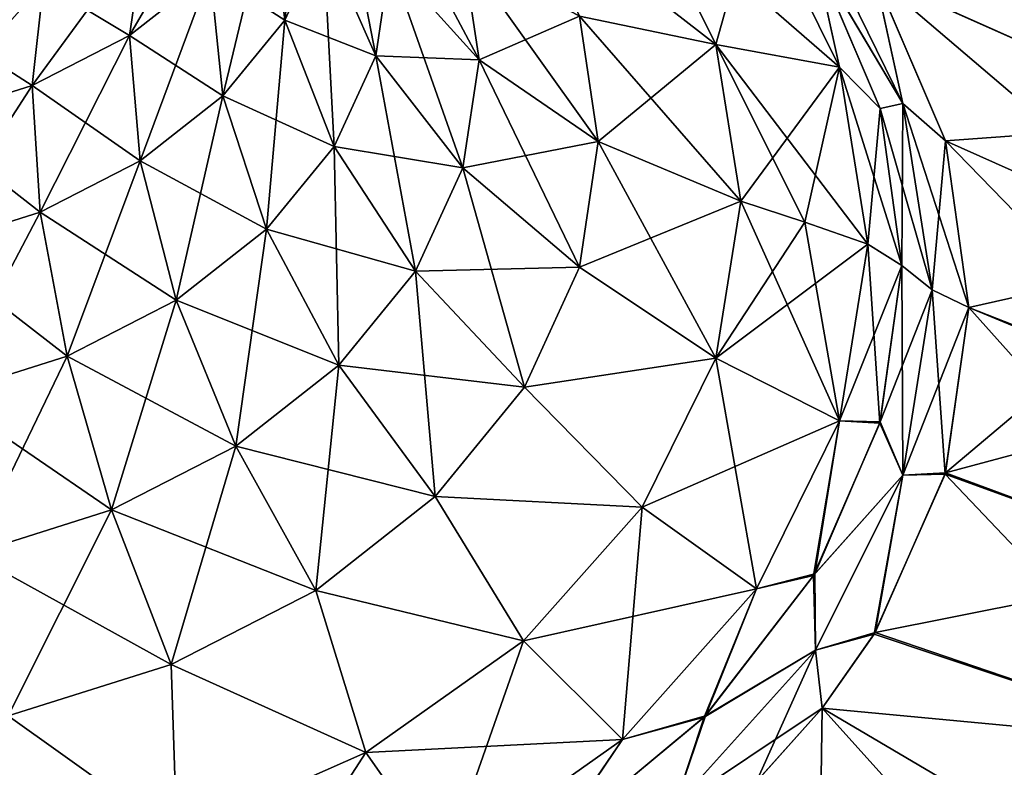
# Model space of a CAD drawing. Header units: millimetres. Extents: x -139 to 139, y -32 to 1264.
# Tile 121 of 256: x 127.12 to 132.48, y 7.23 to 11.29. Entities that reach past the tile are written whole.
import ezdxf

# ---------------------------------------------------------------- set-up
doc = ezdxf.new("R2010")
doc.units = ezdxf.units.MM
doc.header["$LTSCALE"] = 26.699852
for name, color, linetype in [('100', 7, 'CONTINUOUS'), ('115', 7, 'CONTINUOUS'), ('116', 7, 'CONTINUOUS'), ('117', 7, 'CONTINUOUS'), ('118', 7, 'CONTINUOUS'), ('60', 7, 'CONTINUOUS'), ('63', 7, 'CONTINUOUS'), ('77', 7, 'CONTINUOUS'), ('78', 7, 'CONTINUOUS'), ('82', 7, 'CONTINUOUS'), ('83', 7, 'CONTINUOUS'), ('84', 7, 'CONTINUOUS'), ('88', 7, 'CONTINUOUS'), ('89', 7, 'CONTINUOUS'), ('90', 7, 'CONTINUOUS'), ('94', 7, 'CONTINUOUS'), ('95', 7, 'CONTINUOUS'), ('96', 7, 'CONTINUOUS')]:
    doc.layers.add(name, color=color, linetype=linetype)

msp = doc.modelspace()

# ---------------------------------------------------------------- linework, layer by layer
at = {"layer": '100', "color": 7, "linetype": 'CONTINUOUS', "true_color": 0xa2afbf}
for points in [[(130.9091, 11.1566, 9.451), (130.5083, 11.9667, 8.6409), (129.8675, 11.9643, 9.293), (130.9091, 11.1566, 9.451)], [(130.9091, 11.1566, 9.451), (129.8675, 11.9643, 9.293), (130.1675, 11.3114, 9.9459), (130.9091, 11.1566, 9.451)], [(129.1363, 11.6115, 11.6115), (129.6207, 11.0728, 11.0728), (129.5333, 11.6602, 10.4854), (129.1363, 11.6115, 11.6115)], [(129.5333, 11.6602, 10.4854), (129.6207, 11.0728, 11.0728), (130.1675, 11.3114, 9.9459), (129.5333, 11.6602, 10.4854)], [(129.6207, 11.0728, 11.0728), (130.269, 10.6287, 10.6287), (130.1675, 11.3114, 9.9459), (129.6207, 11.0728, 11.0728)], [(130.269, 10.6287, 10.6287), (130.9091, 11.1566, 9.451), (130.1675, 11.3114, 9.9459), (130.269, 10.6287, 10.6287)], [(130.269, 10.6287, 10.6287), (131.045, 10.3038, 10.3038), (130.9091, 11.1566, 9.451), (130.269, 10.6287, 10.6287)]]:
    msp.add_3dface(points, dxfattribs=at)
at = {"layer": '115', "color": 7, "linetype": 'CONTINUOUS', "true_color": 0xa2afbf}
for points in [[(131.8003, 9.0976, -10.8162), (131.9203, 9.9552, -9.9552), (131.9253, 8.8146, -10.8362), (131.8003, 9.0976, -10.8162)], [(131.9253, 8.8146, -10.8362), (131.9203, 9.9552, -9.9552), (132.0861, 9.8224, -9.8224), (131.9253, 8.8146, -10.8362)], [(132.0861, 9.8224, -9.8224), (132.1563, 8.8208, -10.6398), (131.9253, 8.8146, -10.8362), (132.0861, 9.8224, -9.8224)], [(132.2852, 9.7258, -9.7258), (132.1563, 8.8208, -10.6398), (132.0861, 9.8224, -9.8224), (132.2852, 9.7258, -9.7258)], [(131.4404, 8.2687, -11.6546), (131.8003, 9.0976, -10.8162), (131.9253, 8.8146, -10.8362), (131.4404, 8.2687, -11.6546)], [(131.4404, 8.2687, -11.6546), (131.9253, 8.8146, -10.8362), (131.4502, 7.8624, -11.8056), (131.4404, 8.2687, -11.6546)], [(131.9253, 8.8146, -10.8362), (131.769, 7.9498, -11.5364), (131.4502, 7.8624, -11.8056), (131.9253, 8.8146, -10.8362)], [(132.1563, 8.8208, -10.6398), (131.769, 7.9498, -11.5364), (131.9253, 8.8146, -10.8362), (132.1563, 8.8208, -10.6398)], [(130.8458, 7.499, -12.4388), (131.4404, 8.2687, -11.6546), (131.4502, 7.8624, -11.8056), (130.8458, 7.499, -12.4388)], [(131.769, 7.9498, -11.5364), (131.4871, 7.5473, -11.9565), (131.4502, 7.8624, -11.8056), (131.769, 7.9498, -11.5364)], [(131.4502, 7.8624, -11.8056), (131.1305, 7.1498, -12.3753), (130.6833, 7.0116, -12.6815), (131.4502, 7.8624, -11.8056)], [(130.8458, 7.499, -12.4388), (131.4502, 7.8624, -11.8056), (130.6833, 7.0116, -12.6815), (130.8458, 7.499, -12.4388)], [(131.4871, 7.5473, -11.9565), (131.1305, 7.1498, -12.3753), (131.4502, 7.8624, -11.8056), (131.4871, 7.5473, -11.9565)], [(130.0128, 6.8087, -13.1465), (130.8458, 7.499, -12.4388), (130.6833, 7.0116, -12.6815), (130.0128, 6.8087, -13.1465)]]:
    msp.add_3dface(points, dxfattribs=at)
at = {"layer": '116', "color": 7, "linetype": 'CONTINUOUS', "true_color": 0xa2afbf}
for points in [[(131.4474, 11.6426, -8.2806), (131.4503, 11.8056, -7.8625), (131.9253, 10.8362, -8.8147), (131.4474, 11.6426, -8.2806)], [(131.4503, 11.8056, -7.8625), (131.776, 11.5242, -7.9616), (131.9253, 10.8362, -8.8147), (131.4503, 11.8056, -7.8625)], [(131.8024, 10.8084, -9.1054), (131.4474, 11.6426, -8.2806), (131.9253, 10.8362, -8.8147), (131.8024, 10.8084, -9.1054)], [(131.776, 11.5242, -7.9616), (132.1585, 10.6322, -8.8282), (131.9253, 10.8362, -8.8147), (131.776, 11.5242, -7.9616)], [(132.0861, 9.8224, -9.8224), (131.8024, 10.8084, -9.1054), (131.9253, 10.8362, -8.8147), (132.0861, 9.8224, -9.8224)], [(132.1585, 10.6322, -8.8282), (132.2852, 9.7258, -9.7258), (131.9253, 10.8362, -8.8147), (132.1585, 10.6322, -8.8282)], [(132.2852, 9.7258, -9.7258), (132.0861, 9.8224, -9.8224), (131.9253, 10.8362, -8.8147), (132.2852, 9.7258, -9.7258)], [(131.9203, 9.9552, -9.9552), (131.8024, 10.8084, -9.1054), (132.0861, 9.8224, -9.8224), (131.9203, 9.9552, -9.9552)]]:
    msp.add_3dface(points, dxfattribs=at)
at = {"layer": '117', "color": 7, "linetype": 'CONTINUOUS', "true_color": 0xa2afbf}
for points in [[(131.4467, 11.6438, 8.2794), (131.9253, 10.8362, 8.8147), (131.4503, 11.8056, 7.8625), (131.4467, 11.6438, 8.2794)], [(131.9253, 10.8362, 8.8147), (131.7752, 11.5256, 7.9602), (131.4503, 11.8056, 7.8625), (131.9253, 10.8362, 8.8147)], [(131.4467, 11.6438, 8.2794), (131.8022, 10.8092, 9.1045), (131.9253, 10.8362, 8.8147), (131.4467, 11.6438, 8.2794)], [(132.1581, 10.6335, 8.827), (131.7752, 11.5256, 7.9602), (131.9253, 10.8362, 8.8147), (132.1581, 10.6335, 8.827)], [(131.8022, 10.8092, 9.1045), (131.9203, 9.9552, 9.9552), (131.9253, 10.8362, 8.8147), (131.8022, 10.8092, 9.1045)], [(131.9253, 10.8362, 8.8147), (131.9203, 9.9552, 9.9552), (132.0861, 9.8224, 9.8224), (131.9253, 10.8362, 8.8147)], [(132.0861, 9.8224, 9.8224), (132.1581, 10.6335, 8.827), (131.9253, 10.8362, 8.8147), (132.0861, 9.8224, 9.8224)], [(132.2852, 9.7258, 9.7258), (132.1581, 10.6335, 8.827), (132.0861, 9.8224, 9.8224), (132.2852, 9.7258, 9.7258)]]:
    msp.add_3dface(points, dxfattribs=at)
at = {"layer": '118', "color": 7, "linetype": 'CONTINUOUS', "true_color": 0xa2afbf}
for points in [[(131.9203, 9.9552, 9.9552), (131.8021, 9.1043, 10.8095), (132.0861, 9.8224, 9.8224), (131.9203, 9.9552, 9.9552)], [(132.0861, 9.8224, 9.8224), (131.8021, 9.1043, 10.8095), (131.9253, 8.8147, 10.8362), (132.0861, 9.8224, 9.8224)], [(132.2852, 9.7258, 9.7258), (132.0861, 9.8224, 9.8224), (131.9253, 8.8147, 10.8362), (132.2852, 9.7258, 9.7258)], [(132.1581, 8.8269, 10.6336), (132.2852, 9.7258, 9.7258), (131.9253, 8.8147, 10.8362), (132.1581, 8.8269, 10.6336)], [(131.8021, 9.1043, 10.8095), (131.4463, 8.2787, 11.6445), (131.9253, 8.8147, 10.8362), (131.8021, 9.1043, 10.8095)], [(131.4463, 8.2787, 11.6445), (131.4503, 7.8625, 11.8056), (131.9253, 8.8147, 10.8362), (131.4463, 8.2787, 11.6445)], [(131.4503, 7.8625, 11.8056), (131.7748, 7.9595, 11.5263), (131.9253, 8.8147, 10.8362), (131.4503, 7.8625, 11.8056)], [(131.7748, 7.9595, 11.5263), (132.1581, 8.8269, 10.6336), (131.9253, 8.8147, 10.8362), (131.7748, 7.9595, 11.5263)], [(131.4463, 8.2787, 11.6445), (130.8523, 7.5058, 12.4318), (131.4503, 7.8625, 11.8056), (131.4463, 8.2787, 11.6445)], [(131.4872, 7.5476, 11.9563), (131.7748, 7.9595, 11.5263), (131.4503, 7.8625, 11.8056), (131.4872, 7.5476, 11.9563)], [(130.6834, 7.0116, 12.6815), (131.4872, 7.5476, 11.9563), (131.4503, 7.8625, 11.8056), (130.6834, 7.0116, 12.6815)], [(130.8523, 7.5058, 12.4318), (130.6834, 7.0116, 12.6815), (131.4503, 7.8625, 11.8056), (130.8523, 7.5058, 12.4318)], [(130.8523, 7.5058, 12.4318), (130.0198, 6.8134, 13.1417), (130.6834, 7.0116, 12.6815), (130.8523, 7.5058, 12.4318)], [(131.1369, 7.1562, 12.3685), (131.4872, 7.5476, 11.9563), (130.6834, 7.0116, 12.6815), (131.1369, 7.1562, 12.3685)]]:
    msp.add_3dface(points, dxfattribs=at)
at = {"layer": '60', "color": 7, "linetype": 'CONTINUOUS', "true_color": 0xa2afbf}
for points in [[(131.776, 11.5242, -7.9616), (131.4871, 11.9563, -7.5476), (133.55, 10.7344, -7.3532), (131.776, 11.5242, -7.9616)], [(133.55, 10.7344, -7.3532), (131.4871, 11.9563, -7.5476), (133.55, 11.3671, -6.3314), (133.55, 10.7344, -7.3532)], [(133.55, 11.3671, 6.3314), (131.4872, 11.9563, 7.5477), (133.55, 10.7344, 7.3532), (133.55, 11.3671, 6.3314)], [(133.55, 10.7344, 7.3532), (131.4872, 11.9563, 7.5477), (131.7752, 11.5256, 7.9602), (133.55, 10.7344, 7.3532)], [(132.1581, 10.6335, 8.827), (133.55, 10.7344, 7.3532), (131.7752, 11.5256, 7.9602), (132.1581, 10.6335, 8.827)], [(132.1585, 10.6322, -8.8282), (131.776, 11.5242, -7.9616), (133.55, 10.0102, -8.3123), (132.1585, 10.6322, -8.8282)], [(133.55, 10.0102, -8.3123), (131.776, 11.5242, -7.9616), (133.55, 10.7344, -7.3532), (133.55, 10.0102, -8.3123)], [(133.55, 10.0102, 8.3123), (133.55, 10.7344, 7.3532), (132.1581, 10.6335, 8.827), (133.55, 10.0102, 8.3123)], [(132.2852, 9.7258, 9.7258), (133.55, 10.0102, 8.3123), (132.1581, 10.6335, 8.827), (132.2852, 9.7258, 9.7258)], [(132.2852, 9.7258, -9.7258), (132.1585, 10.6322, -8.8282), (133.55, 9.2005, -9.2005), (132.2852, 9.7258, -9.7258)], [(133.55, 9.2005, -9.2005), (132.1585, 10.6322, -8.8282), (133.55, 10.0102, -8.3123), (133.55, 9.2005, -9.2005)], [(132.9271, 9.4746, 9.4746), (133.55, 10.0102, 8.3123), (132.2852, 9.7258, 9.7258), (132.9271, 9.4746, 9.4746)], [(132.1563, 8.8208, -10.6398), (132.2852, 9.7258, -9.7258), (133.55, 8.3123, -10.0102), (132.1563, 8.8208, -10.6398)], [(133.55, 8.3123, -10.0102), (132.2852, 9.7258, -9.7258), (133.55, 9.2005, -9.2005), (133.55, 8.3123, -10.0102)], [(131.769, 7.9498, -11.5364), (132.1563, 8.8208, -10.6398), (133.55, 7.3532, -10.7344), (131.769, 7.9498, -11.5364)], [(133.55, 7.3532, -10.7344), (132.1563, 8.8208, -10.6398), (133.55, 8.3123, -10.0102), (133.55, 7.3532, -10.7344)], [(131.4871, 7.5473, -11.9565), (131.769, 7.9498, -11.5364), (133.55, 7.3532, -10.7344), (131.4871, 7.5473, -11.9565)], [(131.4871, 7.5473, -11.9565), (131.4578, 5.5523, -13.0176), (131.1305, 7.1498, -12.3753), (131.4871, 7.5473, -11.9565)], [(131.4578, 5.5523, -13.0176), (131.4871, 7.5473, -11.9565), (133.55, 5.2556, -11.9028), (131.4578, 5.5523, -13.0176)], [(133.55, 5.2556, -11.9028), (131.4871, 7.5473, -11.9565), (133.55, 6.3314, -11.3671), (133.55, 5.2556, -11.9028)], [(133.55, 6.3314, -11.3671), (131.4871, 7.5473, -11.9565), (133.55, 7.3532, -10.7344), (133.55, 6.3314, -11.3671)]]:
    msp.add_3dface(points, dxfattribs=at)
at = {"layer": '63', "color": 7, "linetype": 'CONTINUOUS', "true_color": 0xa2afbf}
for points in [[(132.9271, 9.4746, 9.4746), (132.2852, 9.7258, 9.7258), (132.1581, 8.8269, 10.6336), (132.9271, 9.4746, 9.4746)], [(133.55, 9.2005, 9.2005), (132.9271, 9.4746, 9.4746), (132.1581, 8.8269, 10.6336), (133.55, 9.2005, 9.2005)], [(133.55, 9.2005, 9.2005), (132.1581, 8.8269, 10.6336), (133.55, 8.3123, 10.0102), (133.55, 9.2005, 9.2005)], [(132.1581, 8.8269, 10.6336), (131.7748, 7.9595, 11.5263), (133.55, 8.3123, 10.0102), (132.1581, 8.8269, 10.6336)], [(133.55, 8.3123, 10.0102), (131.7748, 7.9595, 11.5263), (133.55, 7.3532, 10.7344), (133.55, 8.3123, 10.0102)], [(131.7748, 7.9595, 11.5263), (131.4872, 7.5476, 11.9563), (133.55, 7.3532, 10.7344), (131.7748, 7.9595, 11.5263)], [(131.4872, 7.5476, 11.9563), (131.1369, 7.1562, 12.3685), (131.4578, 5.5528, 13.0174), (131.4872, 7.5476, 11.9563)], [(131.4872, 7.5476, 11.9563), (131.4578, 5.5528, 13.0174), (133.55, 6.3314, 11.3671), (131.4872, 7.5476, 11.9563)], [(133.55, 7.3532, 10.7344), (131.4872, 7.5476, 11.9563), (133.55, 6.3314, 11.3671), (133.55, 7.3532, 10.7344)]]:
    msp.add_3dface(points, dxfattribs=at)
at = {"layer": '77', "color": 7, "linetype": 'CONTINUOUS', "true_color": 0xa2afbf}
for points in [[(131.1297, 11.9456, -8.1966), (131.5816, 11.0324, -9.1097), (130.5083, 11.9667, -8.6409), (131.1297, 11.9456, -8.1966)], [(130.5083, 11.9667, -8.6409), (131.5816, 11.0324, -9.1097), (130.9091, 11.1566, -9.451), (130.5083, 11.9667, -8.6409)], [(131.3922, 10.1909, -10.1909), (131.045, 10.3038, -10.3038), (130.9091, 11.1566, -9.451), (131.3922, 10.1909, -10.1909)], [(131.7348, 10.0711, -10.0711), (131.3922, 10.1909, -10.1909), (130.9091, 11.1566, -9.451), (131.7348, 10.0711, -10.0711)], [(131.5816, 11.0324, -9.1097), (131.7348, 10.0711, -10.0711), (130.9091, 11.1566, -9.451), (131.5816, 11.0324, -9.1097)]]:
    msp.add_3dface(points, dxfattribs=at)
at = {"layer": '78', "color": 7, "linetype": 'CONTINUOUS', "true_color": 0xa2afbf}
for points in [[(131.5816, 11.0324, -9.1097), (131.1297, 11.9456, -8.1966), (131.4474, 11.6426, -8.2806), (131.5816, 11.0324, -9.1097)], [(131.8024, 10.8084, -9.1054), (131.5816, 11.0324, -9.1097), (131.4474, 11.6426, -8.2806), (131.8024, 10.8084, -9.1054)], [(131.7348, 10.0711, -10.0711), (131.5816, 11.0324, -9.1097), (131.9203, 9.9552, -9.9552), (131.7348, 10.0711, -10.0711)], [(131.9203, 9.9552, -9.9552), (131.5816, 11.0324, -9.1097), (131.8024, 10.8084, -9.1054), (131.9203, 9.9552, -9.9552)]]:
    msp.add_3dface(points, dxfattribs=at)
at = {"layer": '82', "color": 7, "linetype": 'CONTINUOUS', "true_color": 0xa2afbf}
for points in [[(129.1363, 11.6115, -11.6115), (129.0596, 12.1277, -11.0952), (129.6207, 11.0728, -11.0728), (129.1363, 11.6115, -11.6115)], [(129.6207, 11.0728, -11.0728), (129.0596, 12.1277, -11.0952), (129.5333, 11.6602, -10.4854), (129.6207, 11.0728, -11.0728)], [(130.5083, 11.9667, -8.6409), (130.9091, 11.1566, -9.451), (129.8675, 11.9643, -9.293), (130.5083, 11.9667, -8.6409)], [(130.9091, 11.1566, -9.451), (130.1675, 11.3114, -9.9459), (129.8675, 11.9643, -9.293), (130.9091, 11.1566, -9.451)], [(129.6207, 11.0728, -11.0728), (129.5333, 11.6602, -10.4854), (130.269, 10.6287, -10.6287), (129.6207, 11.0728, -11.0728)], [(130.269, 10.6287, -10.6287), (129.5333, 11.6602, -10.4854), (130.1675, 11.3114, -9.9459), (130.269, 10.6287, -10.6287)], [(130.9091, 11.1566, -9.451), (131.045, 10.3038, -10.3038), (130.1675, 11.3114, -9.9459), (130.9091, 11.1566, -9.451)], [(131.045, 10.3038, -10.3038), (130.269, 10.6287, -10.6287), (130.1675, 11.3114, -9.9459), (131.045, 10.3038, -10.3038)]]:
    msp.add_3dface(points, dxfattribs=at)
at = {"layer": '83', "color": 7, "linetype": 'CONTINUOUS', "true_color": 0xa2afbf}
for points in [[(130.9091, 9.451, -11.1566), (131.045, 10.3038, -10.3038), (131.5816, 9.1097, -11.0324), (130.9091, 9.451, -11.1566)], [(131.045, 10.3038, -10.3038), (131.3922, 10.1909, -10.1909), (131.5816, 9.1097, -11.0324), (131.045, 10.3038, -10.3038)], [(131.3922, 10.1909, -10.1909), (131.7348, 10.0711, -10.0711), (131.5816, 9.1097, -11.0324), (131.3922, 10.1909, -10.1909)], [(130.5083, 8.6409, -11.9667), (130.9091, 9.451, -11.1566), (131.1297, 8.1966, -11.9456), (130.5083, 8.6409, -11.9667)], [(131.1297, 8.1966, -11.9456), (130.9091, 9.451, -11.1566), (131.5816, 9.1097, -11.0324), (131.1297, 8.1966, -11.9456)], [(129.8625, 7.9143, -12.6933), (130.5083, 8.6409, -11.9667), (130.4018, 7.3774, -12.7647), (129.8625, 7.9143, -12.6933)], [(130.4018, 7.3774, -12.7647), (130.5083, 8.6409, -11.9667), (131.1297, 8.1966, -11.9456), (130.4018, 7.3774, -12.7647)], [(129.0043, 7.3074, -13.3002), (129.8625, 7.9143, -12.6933), (129.4344, 6.6934, -13.4488), (129.0043, 7.3074, -13.3002)], [(129.4344, 6.6934, -13.4488), (129.8625, 7.9143, -12.6933), (130.4018, 7.3774, -12.7647), (129.4344, 6.6934, -13.4488)], [(127.9766, 6.8508, -13.7568), (129.0043, 7.3074, -13.3002), (128.2759, 6.1787, -13.9635), (127.9766, 6.8508, -13.7568)], [(128.2759, 6.1787, -13.9635), (129.0043, 7.3074, -13.3002), (129.4344, 6.6934, -13.4488), (128.2759, 6.1787, -13.9635)]]:
    msp.add_3dface(points, dxfattribs=at)
at = {"layer": '84', "color": 7, "linetype": 'CONTINUOUS', "true_color": 0xa2afbf}
for points in [[(131.5816, 9.1097, -11.0324), (131.7348, 10.0711, -10.0711), (131.8003, 9.0976, -10.8162), (131.5816, 9.1097, -11.0324)], [(131.7348, 10.0711, -10.0711), (131.9203, 9.9552, -9.9552), (131.8003, 9.0976, -10.8162), (131.7348, 10.0711, -10.0711)], [(131.1297, 8.1966, -11.9456), (131.5816, 9.1097, -11.0324), (131.4404, 8.2687, -11.6546), (131.1297, 8.1966, -11.9456)], [(131.4404, 8.2687, -11.6546), (131.5816, 9.1097, -11.0324), (131.8003, 9.0976, -10.8162), (131.4404, 8.2687, -11.6546)], [(130.8458, 7.499, -12.4388), (131.1297, 8.1966, -11.9456), (131.4404, 8.2687, -11.6546), (130.8458, 7.499, -12.4388)], [(130.4018, 7.3774, -12.7647), (131.1297, 8.1966, -11.9456), (130.8458, 7.499, -12.4388), (130.4018, 7.3774, -12.7647)], [(130.0128, 6.8087, -13.1465), (130.4018, 7.3774, -12.7647), (130.8458, 7.499, -12.4388), (130.0128, 6.8087, -13.1465)], [(129.4344, 6.6934, -13.4488), (130.4018, 7.3774, -12.7647), (130.0128, 6.8087, -13.1465), (129.4344, 6.6934, -13.4488)]]:
    msp.add_3dface(points, dxfattribs=at)
at = {"layer": '88', "color": 7, "linetype": 'CONTINUOUS', "true_color": 0xa2afbf}
for points in [[(128.4853, 11.9499, -13.7509), (128.6875, 12.3901, -13.3107), (128.5645, 11.2896, -13.1405), (128.4853, 11.9499, -13.7509)], [(128.5645, 11.2896, -13.1405), (128.6875, 12.3901, -13.3107), (128.7724, 11.742, -12.6881), (128.5645, 11.2896, -13.1405)], [(128.7724, 11.742, -12.6881), (128.8427, 12.215, -12.215), (129.0596, 11.0952, -12.1277), (128.7724, 11.742, -12.6881)], [(128.8427, 12.215, -12.215), (129.1363, 11.6115, -11.6115), (129.0596, 11.0952, -12.1277), (128.8427, 12.215, -12.215)], [(127.8035, 11.7717, -15.1934), (128.259, 12.1294, -14.8357), (127.72, 11.2051, -14.4956), (127.8035, 11.7717, -15.1934)], [(127.72, 11.2051, -14.4956), (128.259, 12.1294, -14.8357), (128.158, 11.5491, -14.1517), (127.72, 11.2051, -14.4956)], [(128.158, 11.5491, -14.1517), (128.4853, 11.9499, -13.7509), (128.2282, 10.8777, -13.5524), (128.158, 11.5491, -14.1517)], [(128.2282, 10.8777, -13.5524), (128.4853, 11.9499, -13.7509), (128.5645, 11.2896, -13.1405), (128.2282, 10.8777, -13.5524)], [(127.2529, 11.4888, -15.4763), (127.8035, 11.7717, -15.1934), (127.1905, 10.9331, -14.7677), (127.2529, 11.4888, -15.4763)], [(127.1905, 10.9331, -14.7677), (127.8035, 11.7717, -15.1934), (127.72, 11.2051, -14.4956), (127.1905, 10.9331, -14.7677)], [(128.5645, 11.2896, -13.1405), (128.7724, 11.742, -12.6881), (128.8328, 10.6016, -12.6213), (128.5645, 11.2896, -13.1405)], [(128.8328, 10.6016, -12.6213), (128.7724, 11.742, -12.6881), (129.0596, 11.0952, -12.1277), (128.8328, 10.6016, -12.6213)], [(129.0596, 11.0952, -12.1277), (129.1363, 11.6115, -11.6115), (129.5333, 10.4854, -11.6602), (129.0596, 11.0952, -12.1277)], [(129.1363, 11.6115, -11.6115), (129.6207, 11.0728, -11.0728), (129.5333, 10.4854, -11.6602), (129.1363, 11.6115, -11.6115)], [(127.72, 11.2051, -14.4956), (128.158, 11.5491, -14.1517), (127.7781, 10.5242, -13.9059), (127.72, 11.2051, -14.4956)], [(127.7781, 10.5242, -13.9059), (128.158, 11.5491, -14.1517), (128.2282, 10.8777, -13.5524), (127.7781, 10.5242, -13.9059)], [(126.6311, 11.2931, -15.6721), (127.2529, 11.4888, -15.4763), (126.5925, 10.7448, -14.9559), (126.6311, 11.2931, -15.6721)], [(126.5925, 10.7448, -14.9559), (127.2529, 11.4888, -15.4763), (127.1905, 10.9331, -14.7677), (126.5925, 10.7448, -14.9559)], [(128.2282, 10.8777, -13.5524), (128.5645, 11.2896, -13.1405), (128.4657, 10.152, -13.0709), (128.2282, 10.8777, -13.5524)], [(128.4657, 10.152, -13.0709), (128.5645, 11.2896, -13.1405), (128.8328, 10.6016, -12.6213), (128.4657, 10.152, -13.0709)], [(127.1905, 10.9331, -14.7677), (127.72, 11.2051, -14.4956), (127.2339, 10.2446, -14.1855), (127.1905, 10.9331, -14.7677)], [(127.2339, 10.2446, -14.1855), (127.72, 11.2051, -14.4956), (127.7781, 10.5242, -13.9059), (127.2339, 10.2446, -14.1855)], [(128.8328, 10.6016, -12.6213), (129.0596, 11.0952, -12.1277), (129.2752, 9.9236, -12.222), (128.8328, 10.6016, -12.6213)], [(129.2752, 9.9236, -12.222), (129.0596, 11.0952, -12.1277), (129.5333, 10.4854, -11.6602), (129.2752, 9.9236, -12.222)], [(129.5333, 10.4854, -11.6602), (129.6207, 11.0728, -11.0728), (130.1675, 9.9459, -11.3114), (129.5333, 10.4854, -11.6602)], [(129.6207, 11.0728, -11.0728), (130.269, 10.6287, -10.6287), (130.1675, 9.9459, -11.3114), (129.6207, 11.0728, -11.0728)], [(126.5925, 10.7448, -14.9559), (127.1905, 10.9331, -14.7677), (126.6193, 10.0511, -14.379), (126.5925, 10.7448, -14.9559)], [(126.6193, 10.0511, -14.379), (127.1905, 10.9331, -14.7677), (127.2339, 10.2446, -14.1855), (126.6193, 10.0511, -14.379)], [(127.7781, 10.5242, -13.9059), (128.2282, 10.8777, -13.5524), (127.9745, 9.7663, -13.4566), (127.7781, 10.5242, -13.9059)], [(127.9745, 9.7663, -13.4566), (128.2282, 10.8777, -13.5524), (128.4657, 10.152, -13.0709), (127.9745, 9.7663, -13.4566)], [(130.269, 10.6287, -10.6287), (130.9091, 9.451, -11.1566), (130.1675, 9.9459, -11.3114), (130.269, 10.6287, -10.6287)], [(130.269, 10.6287, -10.6287), (131.045, 10.3038, -10.3038), (130.9091, 9.451, -11.1566), (130.269, 10.6287, -10.6287)], [(128.4657, 10.152, -13.0709), (128.8328, 10.6016, -12.6213), (128.8576, 9.4121, -12.7335), (128.4657, 10.152, -13.0709)], [(128.8576, 9.4121, -12.7335), (128.8328, 10.6016, -12.6213), (129.2752, 9.9236, -12.222), (128.8576, 9.4121, -12.7335)], [(127.2339, 10.2446, -14.1855), (127.7781, 10.5242, -13.9059), (127.3807, 9.4612, -13.7617), (127.2339, 10.2446, -14.1855)], [(127.3807, 9.4612, -13.7617), (127.7781, 10.5242, -13.9059), (127.9745, 9.7663, -13.4566), (127.3807, 9.4612, -13.7617)], [(129.2752, 9.9236, -12.222), (129.5333, 10.4854, -11.6602), (129.8675, 9.293, -11.9643), (129.2752, 9.9236, -12.222)], [(129.8675, 9.293, -11.9643), (129.5333, 10.4854, -11.6602), (130.1675, 9.9459, -11.3114), (129.8675, 9.293, -11.9643)], [(126.6193, 10.0511, -14.379), (127.2339, 10.2446, -14.1855), (126.7101, 9.2501, -13.9728), (126.6193, 10.0511, -14.379)], [(126.7101, 9.2501, -13.9728), (127.2339, 10.2446, -14.1855), (127.3807, 9.4612, -13.7617), (126.7101, 9.2501, -13.9728)], [(127.9745, 9.7663, -13.4566), (128.4657, 10.152, -13.0709), (128.2986, 8.9732, -13.1724), (127.9745, 9.7663, -13.4566)], [(128.2986, 8.9732, -13.1724), (128.4657, 10.152, -13.0709), (128.8576, 9.4121, -12.7335), (128.2986, 8.9732, -13.1724)], [(128.8576, 9.4121, -12.7335), (129.2752, 9.9236, -12.222), (129.3821, 8.6985, -12.5589), (128.8576, 9.4121, -12.7335)], [(129.3821, 8.6985, -12.5589), (129.2752, 9.9236, -12.222), (129.8675, 9.293, -11.9643), (129.3821, 8.6985, -12.5589)], [(130.9091, 9.451, -11.1566), (129.8675, 9.293, -11.9643), (130.1675, 9.9459, -11.3114), (130.9091, 9.451, -11.1566)], [(127.3807, 9.4612, -13.7617), (127.9745, 9.7663, -13.4566), (127.6228, 8.626, -13.5196), (127.3807, 9.4612, -13.7617)], [(127.6228, 8.626, -13.5196), (127.9745, 9.7663, -13.4566), (128.2986, 8.9732, -13.1724), (127.6228, 8.626, -13.5196)], [(126.7101, 9.2501, -13.9728), (127.3807, 9.4612, -13.7617), (126.8597, 8.3857, -13.7599), (126.7101, 9.2501, -13.9728)], [(126.8597, 8.3857, -13.7599), (127.3807, 9.4612, -13.7617), (127.6228, 8.626, -13.5196), (126.8597, 8.3857, -13.7599)], [(130.9091, 9.451, -11.1566), (130.5083, 8.6409, -11.9667), (129.8675, 9.293, -11.9643), (130.9091, 9.451, -11.1566)], [(128.2986, 8.9732, -13.1724), (128.8576, 9.4121, -12.7335), (128.7325, 8.1883, -13.0691), (128.2986, 8.9732, -13.1724)], [(128.7325, 8.1883, -13.0691), (128.8576, 9.4121, -12.7335), (129.3821, 8.6985, -12.5589), (128.7325, 8.1883, -13.0691)], [(130.5083, 8.6409, -11.9667), (129.3821, 8.6985, -12.5589), (129.8675, 9.293, -11.9643), (130.5083, 8.6409, -11.9667)], [(127.6228, 8.626, -13.5196), (128.2986, 8.9732, -13.1724), (127.947, 7.7848, -13.4726), (127.6228, 8.626, -13.5196)], [(127.947, 7.7848, -13.4726), (128.2986, 8.9732, -13.1724), (128.7325, 8.1883, -13.0691), (127.947, 7.7848, -13.4726)], [(129.8625, 7.9143, -12.6933), (128.7325, 8.1883, -13.0691), (129.3821, 8.6985, -12.5589), (129.8625, 7.9143, -12.6933)], [(130.5083, 8.6409, -11.9667), (129.8625, 7.9143, -12.6933), (129.3821, 8.6985, -12.5589), (130.5083, 8.6409, -11.9667)], [(126.8597, 8.3857, -13.7599), (127.6228, 8.626, -13.5196), (127.0601, 7.5056, -13.7518), (126.8597, 8.3857, -13.7599)], [(127.0601, 7.5056, -13.7518), (127.6228, 8.626, -13.5196), (127.947, 7.7848, -13.4726), (127.0601, 7.5056, -13.7518)], [(129.0043, 7.3074, -13.3002), (127.947, 7.7848, -13.4726), (128.7325, 8.1883, -13.0691), (129.0043, 7.3074, -13.3002)], [(129.8625, 7.9143, -12.6933), (129.0043, 7.3074, -13.3002), (128.7325, 8.1883, -13.0691), (129.8625, 7.9143, -12.6933)], [(127.9766, 6.8508, -13.7568), (127.0601, 7.5056, -13.7518), (127.947, 7.7848, -13.4726), (127.9766, 6.8508, -13.7568)], [(129.0043, 7.3074, -13.3002), (127.9766, 6.8508, -13.7568), (127.947, 7.7848, -13.4726), (129.0043, 7.3074, -13.3002)], [(127.9766, 6.8508, -13.7568), (126.8311, 6.5674, -14.0402), (127.0601, 7.5056, -13.7518), (127.9766, 6.8508, -13.7568)]]:
    msp.add_3dface(points, dxfattribs=at)
at = {"layer": '89', "color": 7, "linetype": 'CONTINUOUS', "true_color": 0xa2afbf}
for points in [[(131.3922, 10.1909, 10.1909), (131.045, 10.3038, 10.3038), (130.9091, 9.451, 11.1566), (131.3922, 10.1909, 10.1909)], [(131.7348, 10.0711, 10.0711), (131.3922, 10.1909, 10.1909), (130.9091, 9.451, 11.1566), (131.7348, 10.0711, 10.0711)], [(131.5816, 9.1097, 11.0324), (131.7348, 10.0711, 10.0711), (130.9091, 9.451, 11.1566), (131.5816, 9.1097, 11.0324)], [(130.5083, 8.6409, 11.9667), (131.5816, 9.1097, 11.0324), (130.9091, 9.451, 11.1566), (130.5083, 8.6409, 11.9667)], [(131.1297, 8.1966, 11.9456), (131.5816, 9.1097, 11.0324), (130.5083, 8.6409, 11.9667), (131.1297, 8.1966, 11.9456)], [(129.8625, 7.9143, 12.6933), (131.1297, 8.1966, 11.9456), (130.5083, 8.6409, 11.9667), (129.8625, 7.9143, 12.6933)], [(130.4018, 7.3774, 12.7647), (131.1297, 8.1966, 11.9456), (129.8625, 7.9143, 12.6933), (130.4018, 7.3774, 12.7647)], [(129.0043, 7.3074, 13.3002), (130.4018, 7.3774, 12.7647), (129.8625, 7.9143, 12.6933), (129.0043, 7.3074, 13.3002)], [(129.4344, 6.6934, 13.4488), (130.4018, 7.3774, 12.7647), (129.0043, 7.3074, 13.3002), (129.4344, 6.6934, 13.4488)], [(127.9766, 6.8508, 13.7568), (129.4344, 6.6934, 13.4488), (129.0043, 7.3074, 13.3002), (127.9766, 6.8508, 13.7568)]]:
    msp.add_3dface(points, dxfattribs=at)
at = {"layer": '90', "color": 7, "linetype": 'CONTINUOUS', "true_color": 0xa2afbf}
for points in [[(131.7348, 10.0711, 10.0711), (131.5816, 9.1097, 11.0324), (131.9203, 9.9552, 9.9552), (131.7348, 10.0711, 10.0711)], [(131.9203, 9.9552, 9.9552), (131.5816, 9.1097, 11.0324), (131.8021, 9.1043, 10.8095), (131.9203, 9.9552, 9.9552)], [(131.5816, 9.1097, 11.0324), (131.1297, 8.1966, 11.9456), (131.4463, 8.2787, 11.6445), (131.5816, 9.1097, 11.0324)], [(131.8021, 9.1043, 10.8095), (131.5816, 9.1097, 11.0324), (131.4463, 8.2787, 11.6445), (131.8021, 9.1043, 10.8095)], [(131.4463, 8.2787, 11.6445), (131.1297, 8.1966, 11.9456), (130.8523, 7.5058, 12.4318), (131.4463, 8.2787, 11.6445)], [(131.1297, 8.1966, 11.9456), (130.4018, 7.3774, 12.7647), (130.8523, 7.5058, 12.4318), (131.1297, 8.1966, 11.9456)], [(130.8523, 7.5058, 12.4318), (130.4018, 7.3774, 12.7647), (130.0198, 6.8134, 13.1417), (130.8523, 7.5058, 12.4318)], [(130.4018, 7.3774, 12.7647), (129.4344, 6.6934, 13.4488), (130.0198, 6.8134, 13.1417), (130.4018, 7.3774, 12.7647)]]:
    msp.add_3dface(points, dxfattribs=at)
at = {"layer": '94', "color": 7, "linetype": 'CONTINUOUS', "true_color": 0xa2afbf}
for points in [[(128.4853, 11.9499, 13.7509), (128.158, 11.5491, 14.1517), (128.5645, 11.2896, 13.1405), (128.4853, 11.9499, 13.7509)], [(128.7724, 11.742, 12.6881), (128.4853, 11.9499, 13.7509), (128.5645, 11.2896, 13.1405), (128.7724, 11.742, 12.6881)], [(127.8035, 11.7717, 15.1934), (127.2529, 11.4888, 15.4763), (127.72, 11.2051, 14.4956), (127.8035, 11.7717, 15.1934)], [(128.158, 11.5491, 14.1517), (127.8035, 11.7717, 15.1934), (127.72, 11.2051, 14.4956), (128.158, 11.5491, 14.1517)], [(128.7724, 11.742, 12.6881), (128.5645, 11.2896, 13.1405), (129.0596, 11.0952, 12.1277), (128.7724, 11.742, 12.6881)], [(129.1363, 11.6115, 11.6115), (128.7724, 11.742, 12.6881), (129.0596, 11.0952, 12.1277), (129.1363, 11.6115, 11.6115)], [(129.1363, 11.6115, 11.6115), (129.0596, 11.0952, 12.1277), (129.6207, 11.0728, 11.0728), (129.1363, 11.6115, 11.6115)], [(128.158, 11.5491, 14.1517), (127.72, 11.2051, 14.4956), (128.2282, 10.8777, 13.5524), (128.158, 11.5491, 14.1517)], [(128.5645, 11.2896, 13.1405), (128.158, 11.5491, 14.1517), (128.2282, 10.8777, 13.5524), (128.5645, 11.2896, 13.1405)], [(127.2529, 11.4888, 15.4763), (126.6311, 11.2931, 15.6721), (127.1905, 10.9331, 14.7677), (127.2529, 11.4888, 15.4763)], [(127.72, 11.2051, 14.4956), (127.2529, 11.4888, 15.4763), (127.1905, 10.9331, 14.7677), (127.72, 11.2051, 14.4956)], [(127.1905, 10.9331, 14.7677), (126.6311, 11.2931, 15.6721), (126.5925, 10.7448, 14.9559), (127.1905, 10.9331, 14.7677)], [(128.5645, 11.2896, 13.1405), (128.2282, 10.8777, 13.5524), (128.8328, 10.6016, 12.6213), (128.5645, 11.2896, 13.1405)], [(129.0596, 11.0952, 12.1277), (128.5645, 11.2896, 13.1405), (128.8328, 10.6016, 12.6213), (129.0596, 11.0952, 12.1277)], [(127.72, 11.2051, 14.4956), (127.1905, 10.9331, 14.7677), (127.7781, 10.5242, 13.9059), (127.72, 11.2051, 14.4956)], [(128.2282, 10.8777, 13.5524), (127.72, 11.2051, 14.4956), (127.7781, 10.5242, 13.9059), (128.2282, 10.8777, 13.5524)], [(129.0596, 11.0952, 12.1277), (128.8328, 10.6016, 12.6213), (129.5333, 10.4854, 11.6602), (129.0596, 11.0952, 12.1277)], [(129.6207, 11.0728, 11.0728), (129.0596, 11.0952, 12.1277), (129.5333, 10.4854, 11.6602), (129.6207, 11.0728, 11.0728)], [(129.6207, 11.0728, 11.0728), (129.5333, 10.4854, 11.6602), (130.269, 10.6287, 10.6287), (129.6207, 11.0728, 11.0728)], [(127.1905, 10.9331, 14.7677), (126.5925, 10.7448, 14.9559), (127.2339, 10.2446, 14.1855), (127.1905, 10.9331, 14.7677)], [(127.7781, 10.5242, 13.9059), (127.1905, 10.9331, 14.7677), (127.2339, 10.2446, 14.1855), (127.7781, 10.5242, 13.9059)], [(128.2282, 10.8777, 13.5524), (127.7781, 10.5242, 13.9059), (128.4657, 10.152, 13.0709), (128.2282, 10.8777, 13.5524)], [(128.8328, 10.6016, 12.6213), (128.2282, 10.8777, 13.5524), (128.4657, 10.152, 13.0709), (128.8328, 10.6016, 12.6213)], [(127.2339, 10.2446, 14.1855), (126.5925, 10.7448, 14.9559), (126.6193, 10.0511, 14.379), (127.2339, 10.2446, 14.1855)], [(130.269, 10.6287, 10.6287), (129.5333, 10.4854, 11.6602), (130.1675, 9.9459, 11.3114), (130.269, 10.6287, 10.6287)], [(131.045, 10.3038, 10.3038), (130.269, 10.6287, 10.6287), (130.1675, 9.9459, 11.3114), (131.045, 10.3038, 10.3038)], [(128.8328, 10.6016, 12.6213), (128.4657, 10.152, 13.0709), (129.2752, 9.9236, 12.222), (128.8328, 10.6016, 12.6213)], [(129.5333, 10.4854, 11.6602), (128.8328, 10.6016, 12.6213), (129.2752, 9.9236, 12.222), (129.5333, 10.4854, 11.6602)], [(127.7781, 10.5242, 13.9059), (127.2339, 10.2446, 14.1855), (127.9745, 9.7663, 13.4566), (127.7781, 10.5242, 13.9059)], [(128.4657, 10.152, 13.0709), (127.7781, 10.5242, 13.9059), (127.9745, 9.7663, 13.4566), (128.4657, 10.152, 13.0709)], [(129.5333, 10.4854, 11.6602), (129.2752, 9.9236, 12.222), (130.1675, 9.9459, 11.3114), (129.5333, 10.4854, 11.6602)], [(130.9091, 9.451, 11.1566), (131.045, 10.3038, 10.3038), (130.1675, 9.9459, 11.3114), (130.9091, 9.451, 11.1566)], [(127.2339, 10.2446, 14.1855), (126.6193, 10.0511, 14.379), (127.3807, 9.4612, 13.7617), (127.2339, 10.2446, 14.1855)], [(127.9745, 9.7663, 13.4566), (127.2339, 10.2446, 14.1855), (127.3807, 9.4612, 13.7617), (127.9745, 9.7663, 13.4566)], [(128.4657, 10.152, 13.0709), (127.9745, 9.7663, 13.4566), (128.8576, 9.4121, 12.7335), (128.4657, 10.152, 13.0709)], [(129.2752, 9.9236, 12.222), (128.4657, 10.152, 13.0709), (128.8576, 9.4121, 12.7335), (129.2752, 9.9236, 12.222)], [(127.3807, 9.4612, 13.7617), (126.6193, 10.0511, 14.379), (126.7101, 9.2501, 13.9728), (127.3807, 9.4612, 13.7617)], [(129.2752, 9.9236, 12.222), (128.8576, 9.4121, 12.7335), (129.8675, 9.293, 11.9643), (129.2752, 9.9236, 12.222)], [(130.1675, 9.9459, 11.3114), (129.2752, 9.9236, 12.222), (129.8675, 9.293, 11.9643), (130.1675, 9.9459, 11.3114)], [(130.9091, 9.451, 11.1566), (130.1675, 9.9459, 11.3114), (129.8675, 9.293, 11.9643), (130.9091, 9.451, 11.1566)], [(127.9745, 9.7663, 13.4566), (127.3807, 9.4612, 13.7617), (128.2986, 8.9732, 13.1724), (127.9745, 9.7663, 13.4566)], [(128.8576, 9.4121, 12.7335), (127.9745, 9.7663, 13.4566), (128.2986, 8.9732, 13.1724), (128.8576, 9.4121, 12.7335)], [(127.3807, 9.4612, 13.7617), (126.7101, 9.2501, 13.9728), (127.6228, 8.626, 13.5196), (127.3807, 9.4612, 13.7617)], [(128.2986, 8.9732, 13.1724), (127.3807, 9.4612, 13.7617), (127.6228, 8.626, 13.5196), (128.2986, 8.9732, 13.1724)], [(130.5083, 8.6409, 11.9667), (130.9091, 9.451, 11.1566), (129.8675, 9.293, 11.9643), (130.5083, 8.6409, 11.9667)], [(128.8576, 9.4121, 12.7335), (128.2986, 8.9732, 13.1724), (129.3821, 8.6985, 12.5589), (128.8576, 9.4121, 12.7335)], [(129.8675, 9.293, 11.9643), (128.8576, 9.4121, 12.7335), (129.3821, 8.6985, 12.5589), (129.8675, 9.293, 11.9643)], [(130.5083, 8.6409, 11.9667), (129.8675, 9.293, 11.9643), (129.3821, 8.6985, 12.5589), (130.5083, 8.6409, 11.9667)], [(127.6228, 8.626, 13.5196), (126.7101, 9.2501, 13.9728), (126.8597, 8.3857, 13.7599), (127.6228, 8.626, 13.5196)], [(128.2986, 8.9732, 13.1724), (127.6228, 8.626, 13.5196), (128.7325, 8.1883, 13.0691), (128.2986, 8.9732, 13.1724)], [(129.3821, 8.6985, 12.5589), (128.2986, 8.9732, 13.1724), (128.7325, 8.1883, 13.0691), (129.3821, 8.6985, 12.5589)], [(129.8625, 7.9143, 12.6933), (129.3821, 8.6985, 12.5589), (128.7325, 8.1883, 13.0691), (129.8625, 7.9143, 12.6933)], [(129.8625, 7.9143, 12.6933), (130.5083, 8.6409, 11.9667), (129.3821, 8.6985, 12.5589), (129.8625, 7.9143, 12.6933)], [(127.6228, 8.626, 13.5196), (126.8597, 8.3857, 13.7599), (127.947, 7.7848, 13.4726), (127.6228, 8.626, 13.5196)], [(128.7325, 8.1883, 13.0691), (127.6228, 8.626, 13.5196), (127.947, 7.7848, 13.4726), (128.7325, 8.1883, 13.0691)], [(127.947, 7.7848, 13.4726), (126.8597, 8.3857, 13.7599), (127.0601, 7.5056, 13.7518), (127.947, 7.7848, 13.4726)], [(129.0043, 7.3074, 13.3002), (128.7325, 8.1883, 13.0691), (127.947, 7.7848, 13.4726), (129.0043, 7.3074, 13.3002)], [(129.0043, 7.3074, 13.3002), (129.8625, 7.9143, 12.6933), (128.7325, 8.1883, 13.0691), (129.0043, 7.3074, 13.3002)], [(127.9766, 6.8508, 13.7568), (127.947, 7.7848, 13.4726), (127.0601, 7.5056, 13.7518), (127.9766, 6.8508, 13.7568)], [(127.9766, 6.8508, 13.7568), (129.0043, 7.3074, 13.3002), (127.947, 7.7848, 13.4726), (127.9766, 6.8508, 13.7568)], [(126.8311, 6.5674, 14.0402), (127.9766, 6.8508, 13.7568), (127.0601, 7.5056, 13.7518), (126.8311, 6.5674, 14.0402)]]:
    msp.add_3dface(points, dxfattribs=at)
at = {"layer": '95', "color": 7, "linetype": 'CONTINUOUS', "true_color": 0xa2afbf}
for points in [[(130.5083, 11.9667, 8.6409), (130.9091, 11.1566, 9.451), (131.1297, 11.9456, 8.1966), (130.5083, 11.9667, 8.6409)], [(131.1297, 11.9456, 8.1966), (130.9091, 11.1566, 9.451), (131.5816, 11.0324, 9.1097), (131.1297, 11.9456, 8.1966)], [(130.9091, 11.1566, 9.451), (131.045, 10.3038, 10.3038), (131.5816, 11.0324, 9.1097), (130.9091, 11.1566, 9.451)], [(131.045, 10.3038, 10.3038), (131.3922, 10.1909, 10.1909), (131.5816, 11.0324, 9.1097), (131.045, 10.3038, 10.3038)], [(131.3922, 10.1909, 10.1909), (131.7348, 10.0711, 10.0711), (131.5816, 11.0324, 9.1097), (131.3922, 10.1909, 10.1909)]]:
    msp.add_3dface(points, dxfattribs=at)
at = {"layer": '96', "color": 7, "linetype": 'CONTINUOUS', "true_color": 0xa2afbf}
for points in [[(131.1297, 11.9456, 8.1966), (131.5816, 11.0324, 9.1097), (131.4467, 11.6438, 8.2794), (131.1297, 11.9456, 8.1966)], [(131.4467, 11.6438, 8.2794), (131.5816, 11.0324, 9.1097), (131.8022, 10.8092, 9.1045), (131.4467, 11.6438, 8.2794)], [(131.5816, 11.0324, 9.1097), (131.7348, 10.0711, 10.0711), (131.8022, 10.8092, 9.1045), (131.5816, 11.0324, 9.1097)], [(131.7348, 10.0711, 10.0711), (131.9203, 9.9552, 9.9552), (131.8022, 10.8092, 9.1045), (131.7348, 10.0711, 10.0711)]]:
    msp.add_3dface(points, dxfattribs=at)

doc.saveas('drawing.dxf')
